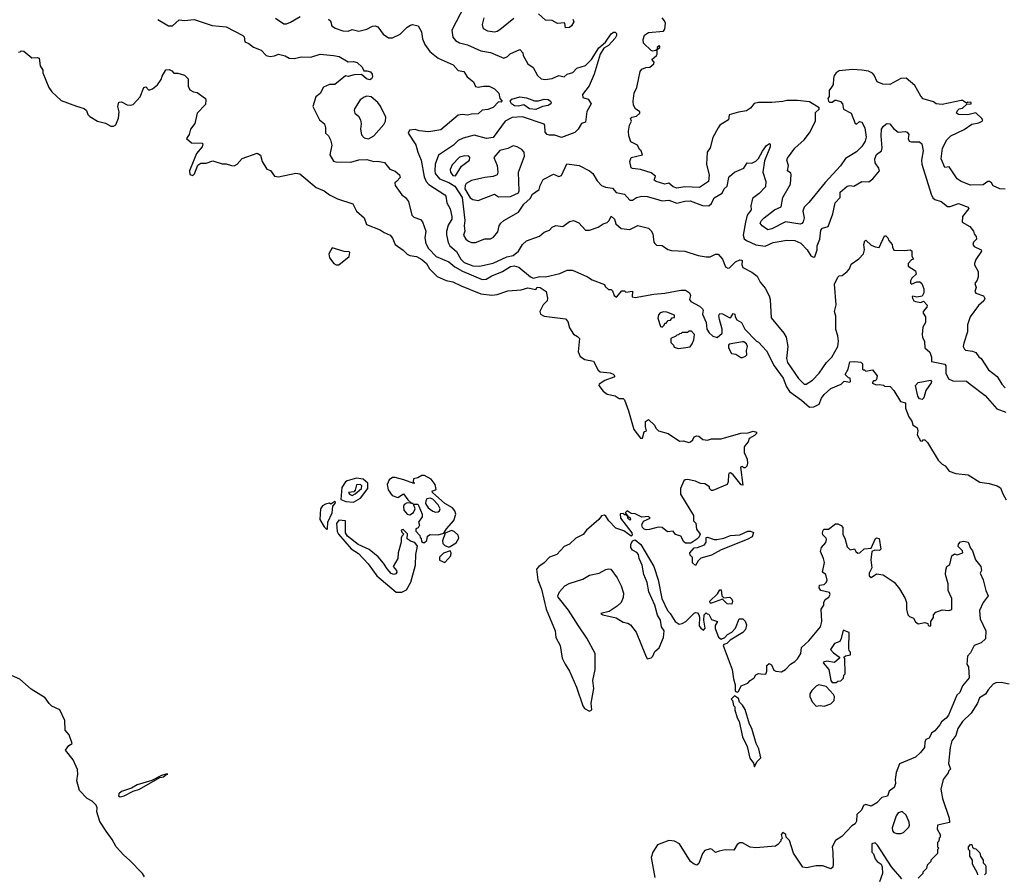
# Model space of a CAD drawing. Extents: x 2239805 to 2396427, y 665731 to 772158.
# Tile 135 of 256: x 2306485 to 2313828, y 711109 to 717482. Entities that reach past the tile are written whole.
import ezdxf

# ---------------------------------------------------------------- set-up
doc = ezdxf.new("R2010")
doc.units = 0

msp = doc.modelspace()

# ---------------------------------------------------------------- linework, layer by layer
at = {"layer": '0CON05XD'}
for points in [[(2309801.2, 717585), (2309707.1, 717405), (2309715, 717352.5), (2309735.5, 717325.5), (2309765, 717308.5), (2309823.3, 717295), (2309925, 717249.4), (2309995, 717236.9), (2310095, 717193.8), (2310123.6, 717206.4), (2310143.9, 717226.1), (2310215, 717260), (2310235.9, 717235.9), (2310240, 717215), (2310275, 717152.5), (2310313.3, 717125), (2310346, 717065), (2310375, 717041.2), (2310403.6, 717036.4), (2310455, 717043.3), (2310506.2, 717066.2)], [(2310610, 717485), (2310617.5, 717465), (2310600, 717435), (2310585, 717423.3), (2310555, 717420), (2310550, 717455), (2310545, 717457.5), (2310495, 717453.8), (2310455, 717476.2), (2310405, 717478), (2310355, 717526.7)], [(2307515, 717484), (2307595, 717435.8), (2307625, 717436), (2307675, 717482), (2307715, 717476), (2307785, 717483.3), (2307919.7, 717439.7), (2308025, 717429.4), (2308148.8, 717365), (2308158, 717355), (2308165, 717317.5), (2308195, 717303.8), (2308228.1, 717278.1), (2308285, 717254.2), (2308322.5, 717215), (2308353, 717207), (2308385, 717211.2), (2308415, 717224), (2308465, 717212), (2308495, 717194), (2308535, 717192), (2308585, 717204), (2308655, 717201.2), (2308725, 717225.8), (2308826.1, 717216.1), (2308867.3, 717207.3), (2308935, 717168.8), (2308975, 717170), (2309002.7, 717162.7), (2309039.1, 717129.1), (2309051.7, 717101.7), (2309075, 717101.2), (2309101.9, 717091.9), (2309114.5, 717074.5), (2309116.9, 717055), (2309109.2, 717040.8), (2309095, 717034.4), (2309071.8, 717041.8), (2309033, 717073), (2308978.3, 717071.7), (2308935, 717057.5), (2308915, 717062.5), (2308835, 716997.5), (2308795, 716997.5), (2308751.7, 716978.3), (2308725, 716932.5), (2308693.9, 716906.1), (2308670, 716835), (2308721.2, 716735), (2308758.8, 716705), (2308765.9, 716675.9), (2308766.1, 716636.1), (2308786.7, 716615), (2308803.3, 716585), (2308813.3, 716545), (2308796.7, 716475), (2308825, 716427.5), (2308841.7, 716421.7), (2308955, 716420.6), (2309015, 716435.7), (2309075, 716439.2), (2309125, 716423.8), (2309155, 716426.2), (2309206.4, 716416.4), (2309245, 716367.5), (2309285, 716352.5), (2309316.7, 716325), (2309322.5, 716305), (2309294, 716276), (2309283.8, 716265), (2309286.2, 716245), (2309333.8, 716175), (2309363.3, 716155), (2309385, 716126.7), (2309410, 716025), (2309425, 716010), (2309475, 715991.2), (2309490, 715975), (2309514, 715905), (2309507.1, 715855), (2309513.4, 715813.4), (2309534.5, 715774.5), (2309592, 715715), (2309685, 715677.3), (2309729.8, 715639.8), (2309786.7, 715606.7), (2309935, 715543.6), (2309962.8, 715547.2), (2310005, 715572.2), (2310085, 715603.3), (2310145, 715640.8), (2310173.6, 715646.4), (2310207, 715637), (2310293.6, 715565), (2310315, 715554.8), (2310365, 715565.8), (2310405, 715564), (2310512, 715588), (2310567, 715613), (2310605, 715613.3), (2310625, 715606.7), (2310720, 715565), (2310755, 715542.5), (2310845, 715507.5), (2310851.7, 715491.7), (2310875, 715470), (2310895, 715470), (2310905, 715460), (2310917.5, 715425), (2310935, 715412.5), (2310975, 715460), (2310995, 715460), (2311005, 715450), (2311055, 715457.5), (2311052.5, 715415), (2311075, 715411.1), (2311215, 715435.5), (2311295, 715441.5), (2311415, 715466), (2311450, 715465), (2311480, 715445), (2311487.5, 715425), (2311480, 715395), (2311490.7, 715380.7), (2311555, 715346.2), (2311576.7, 715325), (2311581.2, 715315), (2311576.7, 715285), (2311603.3, 715225), (2311610, 715175), (2311627, 715147), (2311655, 715122.5), (2311687, 715113), (2311722.5, 715145), (2311723, 715173), (2311703.3, 715245), (2311700, 715275), (2311705, 715290), (2311725, 715287.5), (2311775, 715260), (2311788.3, 715261.7), (2311805, 715290), (2311817.5, 715285), (2311820, 715265), (2311833.6, 715243.6), (2311866.7, 715225), (2311892, 715175), (2311980, 715085)], [(2308393, 717493), (2308455, 717451.2), (2308475, 717451.2), (2308505, 717464), (2308576.7, 717505)], [(2308787.5, 717485), (2308803.6, 717473.6), (2308812.5, 717435), (2308838.3, 717418.3), (2308895, 717398.6), (2308935, 717396.2), (2308965, 717408), (2309015, 717396), (2309075, 717410), (2309115, 717433.8), (2309135, 717436.2), (2309155, 717428.8), (2309195, 717373.8), (2309235, 717345.8), (2309265, 717347.1), (2309323.3, 717373.3)], [(2310170, 717490), (2310065, 717406.7), (2310045.9, 717394.1), (2310025, 717390), (2309975, 717397.5), (2309945, 717412.5), (2309937.5, 717445), (2309949.2, 717495)], [(2312543.3, 716986.7), (2312522.5, 716955), (2312521.7, 716908.3), (2312512.5, 716895), (2312517.5, 716875), (2312525, 716867.5), (2312543, 716867), (2312565, 716882.5), (2312575, 716882.5), (2312605, 716872.5), (2312620, 716855), (2312627.5, 716815), (2312685, 716783.8), (2312715, 716707.5), (2312725, 716702.5), (2312747, 716723), (2312765, 716716.7), (2312788, 716675), (2312798.1, 716605), (2312790.5, 716575), (2312765, 716536.7), (2312725, 716496.9), (2312642.3, 716447.7), (2312605, 716391.2), (2312491.1, 716268.9), (2312371.1, 716118.9), (2312336.2, 716085), (2312324, 716055), (2312334, 716005), (2312328, 715975), (2312317.3, 715962.7), (2312305, 715958), (2312196.1, 715973.9), (2312095, 715922.2), (2312065, 715916), (2312021.2, 715945), (2312008, 715965), (2312016, 715985), (2312036, 716005), (2312112.9, 716065), (2312164.5, 716085.5), (2312175.4, 716155), (2312234.3, 716255), (2312237.1, 716327.1), (2312235, 716337.5), (2312211.2, 716355), (2312219.2, 716395), (2312206.7, 716435), (2312211.2, 716448.8), (2312265.4, 716524.6), (2312334.3, 716585), (2312375, 716637.5), (2312418.6, 716725), (2312420.9, 716789.1), (2312447.5, 716815), (2312447.5, 716825), (2312375, 716868.8), (2312285, 716878.1), (2312205, 716880), (2312175, 716871.2), (2312095, 716864.6), (2311994.6, 716865.4), (2311962.7, 716857.3), (2311935, 716822.5), (2311905, 716802.2), (2311845, 716792.9), (2311775, 716772.5), (2311770, 716735), (2311706.7, 716695), (2311693.8, 716675), (2311655, 716603.3), (2311635, 716527.5), (2311611.2, 716495), (2311606.2, 716405), (2311626.5, 716323.5), (2311621.9, 716275), (2311555, 716229.4), (2311445, 716234.4), (2311385, 716226.7), (2311358, 716235), (2311325, 716262), (2311295, 716256), (2311232.5, 716275), (2311217.5, 716285), (2311227.5, 716315), (2311195, 716339.2), (2311115, 716364.2), (2311055, 716371.2), (2311045, 716377.5), (2311036, 716425), (2311045, 716453.3), (2311130, 716475), (2311120, 716505), (2311107.5, 716515), (2311092.5, 716545), (2311042.1, 716572.1), (2311027.5, 716615), (2311025, 716650), (2311033.8, 716695), (2311047.5, 716725), (2311041.2, 716745), (2311050, 716755), (2311085, 716762.5), (2311110, 716785), (2311110, 716795), (2311077, 716817), (2311062, 716845), (2311059.2, 716875), (2311066.9, 716933.1), (2311086.4, 716976.4), (2311112.5, 717095), (2311125, 717112.5), (2311153.9, 717126.1), (2311185, 717127.5), (2311215, 717152.5), (2311216.7, 717165), (2311200, 717185), (2311233.3, 717215), (2311240, 717225), (2311240, 717260), (2311260, 717275), (2311260, 717285), (2311253, 717287), (2311240, 717275), (2311240, 717260), (2311228.3, 717251.7), (2311205, 717247.5), (2311195, 717252.5), (2311136.4, 717306.4), (2311134, 717335), (2311145, 717366.7), (2311175, 717386), (2311285, 717396.7), (2311295, 717410), (2311300.8, 717455), (2311294.3, 717474.3), (2311276.7, 717495)], [(2309323.3, 717373.3), (2309374.3, 717425.7), (2309399.3, 717440.7), (2309415, 717446.7), (2309455.8, 717435.8), (2309482.5, 717392.5), (2309489.7, 717339.7), (2309505.7, 717295.7), (2309543.3, 717245), (2309605, 717195.8), (2309717.5, 717145), (2309755, 717102.5), (2309796.1, 717096.1), (2309822.5, 717055), (2309869.3, 717019.3), (2309885, 716982.5), (2309905, 716977.5), (2309944.1, 716985.9), (2309985, 716986), (2310025, 716966.7), (2310057.5, 716935), (2310066.7, 716895), (2310082.5, 716875), (2310075, 716867.5), (2310055, 716870), (2310015, 716826.7), (2309975, 716811.2), (2309935, 716807.5), (2309905, 716778.8), (2309855, 716778), (2309825, 716769.2), (2309785, 716775.7), (2309755, 716770), (2309625, 716660), (2309535, 716646.7), (2309465, 716652.5), (2309435, 716663.3), (2309391.7, 716658.3), (2309382.5, 716635), (2309439.5, 716549.5), (2309454.2, 716495), (2309478.1, 716435), (2309500.9, 716310.9), (2309515.3, 716275.3), (2309535, 716253.1), (2309655, 716175.8), (2309662, 716165), (2309669.2, 716115), (2309695, 716072.5), (2309707.5, 716015), (2309707.1, 715995), (2309681.3, 715948.7), (2309667.6, 715902.4), (2309667.6, 715877.6), (2309681.1, 715821.1), (2309692.5, 715795), (2309743.4, 715753.4), (2309775.3, 715695.3), (2309800.7, 715670.7), (2309865, 715646.4), (2309915, 715644.4), (2310015, 715666.4), (2310116.8, 715713.2), (2310165, 715723.1), (2310206, 715755), (2310235, 715806.7), (2310265, 715833.3), (2310361.7, 715868.3), (2310395, 715896.7), (2310435, 715913.3), (2310456.4, 715933.6), (2310483, 715947), (2310535, 715940), (2310585, 715976.7), (2310615, 715983.8), (2310655, 715968), (2310705, 715911.2), (2310735, 715912), (2310800, 715935), (2310835, 715960), (2310865, 715970), (2310880, 715985), (2310895, 716017.5), (2310920, 715995), (2310930.6, 715960.6), (2310970, 715925), (2311035, 715916.7), (2311095, 715948), (2311175, 715926.7), (2311195, 715907.5), (2311206.7, 715885), (2311213.6, 715823.6), (2311221.7, 715811.7), (2311235, 715800), (2311277, 715797), (2311318.3, 715768.3), (2311345, 715761.2), (2311445, 715756.7), (2311545, 715723.3), (2311605, 715712.5), (2311635, 715712.5), (2311675, 715732.5), (2311695, 715732.5), (2311725, 715696.7), (2311749.5, 715639.5), (2311765, 715628.8), (2311777.3, 715632.7), (2311823.4, 715676.6), (2311855, 715690.5), (2311868.9, 715688.9), (2311874, 715685), (2311871.4, 715655), (2311876.7, 715635), (2311945, 715598.8), (2311985, 715570), (2312006.2, 715525), (2312045, 715480), (2312073.9, 715423.9), (2312082, 715395), (2312088.9, 715258.9), (2312184.3, 715144.3), (2312200.8, 715115), (2312214.4, 715045), (2312204.2, 714955), (2312210, 714925), (2312293.8, 714805), (2312335, 714763.8), (2312350, 714765), (2312396.2, 714795), (2312446.2, 714845), (2312501.2, 714925), (2312541.2, 714965), (2312585.8, 715045), (2312591.2, 715085), (2312586.2, 715125), (2312570.5, 715170.5), (2312571.7, 715271.7), (2312561.2, 715305), (2312573.3, 715355), (2312560.7, 715509.3), (2312585, 715562.5), (2312595, 715572.5), (2312617.5, 715575), (2312655, 715603.3), (2312673.3, 715625), (2312685, 715660), (2312742, 715698), (2312776.7, 715735), (2312784, 715765), (2312780.8, 715805), (2312787, 715833), (2312795, 715837.5), (2312835, 715801.2), (2312865, 715787.5), (2312895, 715782.5), (2312935, 715870), (2312945, 715870), (2312960, 715855), (2312967.5, 715835), (2312992.5, 715805), (2312993.3, 715785), (2313005, 715762.5), (2313085, 715760), (2313125, 715766.7), (2313138.3, 715758.3), (2313138.3, 715718.3), (2313150, 715695), (2313135, 715690), (2313110, 715665), (2313110, 715645), (2313165, 715610), (2313170, 715585), (2313137.5, 715555), (2313127.5, 715535), (2313128.3, 715518.3), (2313135, 715510), (2313175, 715527.5), (2313197, 715527), (2313212.5, 715515), (2313227.5, 715475), (2313227.5, 715445), (2313215, 715420), (2313175, 715412.5), (2313145, 715420), (2313140, 715415), (2313142.5, 715405), (2313152.5, 715385), (2313165, 715380), (2313205, 715373.3), (2313225, 715382.5), (2313253, 715353), (2313250.7, 715339.3), (2313222.5, 715305), (2313223, 715293), (2313240, 715265), (2313240, 715225), (2313220.7, 715189.3), (2313216.2, 715135), (2313216.7, 715115), (2313233, 715083), (2313236.1, 715036.1), (2313271.7, 715001.7), (2313284, 714965), (2313285, 714933.8), (2313385, 714912.5), (2313390.7, 714900.7), (2313392.5, 714845), (2313412.7, 714802.7), (2313445, 714789.2), (2313545, 714786.2), (2313573.3, 714765), (2313685, 714680), (2313770.7, 714580.7), (2313840, 714555)], [(2310506.2, 717066.2), (2310545, 717056.7), (2310567.5, 717075), (2310610.9, 717089.1), (2310640.5, 717119.5), (2310705, 717139.4), (2310750, 717185), (2310805, 717270.8), (2310854, 717315), (2310895, 717375.8), (2310912.2, 717387.8), (2310925, 717388.9), (2310935, 717378), (2310935.9, 717365), (2310925.5, 717344.5), (2310875, 717288.9), (2310840.9, 717269.1), (2310814.2, 717225), (2310769, 717075), (2310732.4, 716987.6), (2310682.2, 716925), (2310685, 716901.2), (2310725, 716889.2), (2310746.2, 716855), (2310713.3, 716796.7), (2310705, 716717.5), (2310675, 716707.5), (2310650, 716665), (2310625, 716640), (2310525, 716604.2), (2310475, 716622), (2310435, 716620), (2310417.5, 716625), (2310403.6, 716643.6), (2310401.2, 716695), (2310395, 716703.3), (2310235, 716757.1), (2310156.4, 716753.6), (2310105, 716724.3), (2310015, 716604.3), (2309965, 716597.1), (2309875, 716620), (2309791.1, 716598.9), (2309755, 716580), (2309720, 716545), (2309607.4, 716472.6), (2309583.1, 716405), (2309580, 716355), (2309584.5, 716335), (2309616, 716296), (2309685, 716268.5), (2309730.2, 716240.2), (2309783.8, 716155), (2309805.6, 715985), (2309800, 715945), (2309804, 715905), (2309794.2, 715875), (2309811.2, 715845), (2309830.8, 715830.8), (2309855, 715821.2), (2309885, 715821.2), (2309952.7, 715847.3), (2309995, 715848.8), (2310018.8, 715861.2), (2310049.5, 715900.5), (2310061.2, 715945), (2310073.3, 715965), (2310095.9, 715984.1), (2310205, 716046.2), (2310245.4, 716105), (2310292.6, 716147.4), (2310310, 716180), (2310360, 716215), (2310366.2, 716245), (2310388.8, 716291.2), (2310465, 716330), (2310505, 716312.5), (2310525, 716320), (2310565, 716407.5), (2310657.5, 716395), (2310735, 716354), (2310760, 716335), (2310791.1, 716281.1), (2310825, 716246.2), (2310853, 716233), (2310905, 716226.2), (2310934.1, 716194.1), (2310995, 716181.2), (2311035, 716136.2), (2311055, 716136.2), (2311085, 716156.2), (2311124.2, 716165.8), (2311165, 716163.6), (2311226.7, 716146.7), (2311275, 716131.2), (2311325.5, 716135.5), (2311385, 716113.8), (2311445, 716128.8), (2311485, 716130.8), (2311577.3, 716097.3), (2311625, 716094.2), (2311645, 716111.2), (2311665, 716153.8), (2311722.7, 716187.3), (2311739.2, 716220.8), (2311760.7, 716239.3), (2311774.4, 716305), (2311782, 716315), (2311815, 716343.8), (2311886.4, 716373.6), (2311910, 716415), (2311945, 716411.2), (2311975, 716426.2), (2311995, 716446.7), (2312025, 716502.5), (2312055, 716542.5), (2312077.5, 716557.5), (2312082.5, 716552.5), (2312081.2, 716535), (2312040.3, 716429.7), (2312028, 716345), (2312048.8, 716275), (2312046.2, 716235), (2312000, 716185), (2311950.7, 716149.3), (2311937.5, 716095), (2311940, 716065), (2311909.4, 716025), (2311898.2, 715971.8), (2311881.4, 715875), (2311888.8, 715848.8), (2311904.4, 715834.4), (2311975, 715802.5), (2312045, 715792), (2312105, 715820), (2312134.1, 715825.9), (2312205, 715838), (2312265, 715835.8), (2312310, 715815), (2312358.6, 715765), (2312385, 715721.2), (2312405, 715710), (2312415, 715712.5), (2312431.2, 715765), (2312433.3, 715795), (2312452.9, 715845), (2312458.3, 715911.7), (2312471.7, 715928.3), (2312515, 715940), (2312550, 716035), (2312566, 716115), (2312602.5, 716155), (2312604, 716195), (2312655, 716240), (2312675, 716246), (2312705, 716241.2), (2312765, 716276), (2312816.4, 716273.6), (2312847.5, 716295), (2312896.4, 716353.6), (2312892.5, 716375), (2312864.2, 716414.2), (2312862.5, 716445), (2312874.5, 716475.5), (2312912, 716505), (2312916.6, 716526.6), (2312909.5, 716615), (2312912.5, 716665), (2312923.3, 716685), (2312945, 716704), (2312955, 716708.6), (2312973.3, 716705), (2313000.3, 716670.3), (2313035, 716643.8), (2313088, 716648), (2313103.6, 716643.6), (2313116.7, 716626.7), (2313111.2, 716595), (2313117, 716577), (2313135, 716570), (2313195, 716570), (2313213.3, 716555), (2313222.9, 716505), (2313210, 716435), (2313213.4, 716403.4), (2313281.1, 716181.1), (2313295, 716153.8), (2313310.5, 716140.5), (2313356.2, 716126.2), (2313405, 716089.2), (2313425, 716088), (2313485, 716110), (2313557.5, 716085), (2313562.5, 716075), (2313516.7, 716015), (2313513, 715973), (2313569.4, 715939.4), (2313598.8, 715905), (2313604, 715884), (2313617.5, 715865), (2313620, 715845), (2313597, 715823), (2313592.5, 715805), (2313601.7, 715791.7), (2313655.8, 715765.8), (2313658.8, 715755), (2313615.9, 715694.1), (2313606.2, 715665), (2313606.2, 715655), (2313633.6, 715603.6), (2313633.6, 715563.6), (2313625, 715540), (2313607.5, 715515), (2313617.5, 715485), (2313607.5, 715455), (2313615, 715442.5), (2313672.3, 715422.3), (2313683, 715403), (2313676.2, 715385), (2313635, 715351.2), (2313573.3, 715265), (2313553.9, 715206.1), (2313553.3, 715155), (2313525, 715070), (2313522, 715045), (2313530, 715025), (2313538, 715018), (2313590.3, 715010.3), (2313615, 715000), (2313638, 714968), (2313656, 714955), (2313710.9, 714870.9), (2313775, 714822), (2313808.6, 714765), (2313835, 714736)], [(2306475, 717240), (2306488.3, 717241.7), (2306495, 717250), (2306515, 717247.5), (2306575, 717197.5), (2306615, 717200), (2306630, 717195), (2306638.3, 717138.3), (2306656.4, 717106.4), (2306657.5, 717085), (2306703.3, 716975), (2306725, 716943.3), (2306795, 716880), (2306907.7, 716837.7)], [(2306907.7, 716837.7), (2306965, 716820), (2306983.6, 716803.6), (2306993.3, 716775), (2307009.2, 716759.2), (2307066.2, 716726.2), (2307125, 716709.6), (2307165, 716688.9), (2307185, 716687.1), (2307201.1, 716698.9), (2307221.7, 716748.3), (2307226.2, 716795), (2307217.5, 716835), (2307225, 716866.7), (2307245, 716870), (2307286, 716846), (2307315, 716843.8), (2307330.5, 716849.5), (2307382.5, 716907.5), (2307410, 716975), (2307425, 716980), (2307445, 716960), (2307455, 716960), (2307475, 716967.5), (2307513, 716997), (2307540, 717035), (2307548.3, 717061.7), (2307575, 717107.5), (2307599.3, 717109.3), (2307620, 717100), (2307635, 717082.5), (2307665, 717082.5), (2307715, 717067.5), (2307741.7, 717041.7), (2307742.5, 716985), (2307755, 716960), (2307780, 716945), (2307808.3, 716938.3), (2307870, 716895), (2307872.5, 716885), (2307871.7, 716848.3), (2307807.5, 716785), (2307791.7, 716708.3), (2307760, 716665), (2307750, 716625), (2307730, 716595), (2307765, 716562.5), (2307845, 716560), (2307850, 716555), (2307847, 716533), (2307802.5, 716485), (2307783.3, 716435), (2307750.8, 716355), (2307755, 716327.5), (2307775, 716320), (2307787.7, 716332.3), (2307813.9, 716396.1), (2307835, 716412.5), (2307875, 716412.5), (2307925, 716430), (2307995, 716407.5), (2308025, 716407.5), (2308063.6, 716393.6), (2308085, 716393.3), (2308107.5, 716405), (2308145, 716447.5), (2308257, 716487), (2308280.7, 716470.7), (2308293.8, 716425), (2308327, 716367), (2308355, 716356.7), (2308385.6, 716315.6), (2308415, 716310), (2308545, 716337.5), (2308575, 716332.5), (2308695, 716230.5), (2308755.5, 716205.5), (2308795, 716176.2), (2308855, 716146.2), (2308968.3, 716108.3), (2308997.5, 716055), (2309053.8, 716005), (2309072.5, 715955), (2309174.2, 715914.2), (2309202.5, 715895), (2309246.7, 715875), (2309265, 715853.3), (2309284.6, 715804.6), (2309345, 715764.2), (2309375, 715732.5), (2309395, 715723.3), (2309445, 715715.6), (2309485, 715694.3), (2309517.5, 715665), (2309542, 715625), (2309597.9, 715567.9), (2309665, 715536.2), (2309715, 715527.1), (2309776.3, 715496.3), (2309925, 715436.5), (2310005, 715426.5), (2310046.8, 715433.2), (2310125, 715460.8), (2310225, 715466.2), (2310275, 715483.3), (2310335, 715470), (2310345, 715486.7), (2310367.5, 715485), (2310410, 715455), (2310422, 715405), (2310418, 715385), (2310390, 715355), (2310363.3, 715305), (2310370, 715285), (2310395, 715270.8), (2310555, 715250), (2310571.7, 715231.7), (2310584, 715184), (2310615.8, 715135.8), (2310645, 715120), (2310658.6, 715105), (2310650.7, 715005), (2310665, 714970), (2310698.8, 714948.8), (2310764.3, 714934.3), (2310798.8, 714868.8), (2310813.3, 714855), (2310887.9, 714847.9), (2310909.7, 714839.7), (2310923.3, 714825), (2310916.7, 714815), (2310849.3, 714790.7), (2310806.7, 714765), (2310804.2, 714755), (2310835, 714711.9), (2310865, 714690), (2310925.8, 714675.8), (2310955, 714657.5), (2310985, 714656.7), (2310995, 714646.7), (2311025.7, 714565), (2311065.8, 714425.8), (2311115, 714362.5), (2311128.3, 714361.7), (2311141.7, 714408.3), (2311160, 714415), (2311152.5, 714445), (2311152.5, 714485), (2311175, 714500), (2311219.3, 714459.3), (2311230, 714435), (2311250, 714415), (2311320, 714395), (2311405, 714340), (2311435, 714342.5), (2311475, 714330), (2311487, 714333), (2311505, 714350), (2311515, 714370), (2311535, 714377.5), (2311550, 714375), (2311580.7, 714350.7), (2311615, 714347.5), (2311645, 714357.5), (2311715, 714356.7), (2311862.6, 714397.4), (2311918.3, 714401.7), (2311955, 714413.8), (2311980, 714405), (2311980, 714395), (2311965, 714380), (2311925, 714360), (2311917, 714333), (2311892.5, 714305), (2311888.3, 714291.7), (2311887.5, 714255), (2311910, 714205), (2311912.5, 714175), (2311907, 714153), (2311895, 714140), (2311885, 714140), (2311875, 714150), (2311860, 714145), (2311878.3, 714011.7), (2311865, 714012.5), (2311805, 714087.5), (2311785, 714102.5), (2311775, 714100), (2311770.7, 714089.3), (2311767.5, 714035), (2311760, 714015), (2311655, 713970), (2311645, 713970), (2311630, 713985), (2311628.3, 713998.3), (2311595, 714020), (2311563, 714023), (2311525, 714040), (2311465, 714052.5), (2311448.3, 714051.7), (2311437, 714043), (2311413.3, 713985), (2311413.6, 713943.6), (2311510, 713785), (2311510, 713745), (2311527, 713727), (2311533, 713683), (2311560, 713645), (2311552.5, 713625), (2311535, 713607.5), (2311490.7, 713579.3), (2311449.3, 713579.3), (2311437, 713587), (2311415, 713630), (2311375, 713642.5), (2311357.5, 713667.5), (2311315, 713662), (2311275.7, 713695.7), (2311246.4, 713696.4), (2311180.7, 713679.3), (2311156.9, 713676.9), (2311142.2, 713682.2), (2311130, 713695), (2311123.8, 713715), (2311137.3, 713742.7), (2311186.4, 713763.6), (2311175, 713777.5), (2311125, 713772.5), (2311075, 713797.5), (2311045, 713800), (2311015, 713820), (2311000, 713805), (2311020, 713780), (2311038.3, 713768.3), (2311040, 713755), (2311035, 713750), (2311020, 713765), (2311020, 713780), (2311011.7, 713781.7), (2311010, 713790), (2310995, 713790), (2310985, 713800), (2310963.3, 713796.7), (2310966.7, 713765), (2311050, 713655), (2311053.3, 713636.7), (2311045, 713631.2), (2310990, 713670), (2310930.8, 713690.8), (2310879.2, 713745), (2310855, 713780), (2310845, 713786), (2310825, 713781.2), (2310804, 713755), (2310712.9, 713675), (2310687.1, 713642.9), (2310632, 713615), (2310585, 713571.4), (2310545.5, 713554.5), (2310490, 713495), (2310436.7, 713475), (2310397.4, 713432.6), (2310356.2, 713405), (2310340, 713385), (2310349.6, 713305), (2310377.1, 713235), (2310410.5, 713085), (2310477.5, 712925), (2310482.5, 712875), (2310514.7, 712815), (2310531.6, 712721.6), (2310551.6, 712675), (2310586.1, 712625), (2310638.2, 712505), (2310684.8, 712364.8), (2310697.8, 712345), (2310734.2, 712325.8), (2310750.8, 712335), (2310746.7, 712385), (2310767.3, 712495), (2310759.6, 712555), (2310775.4, 712635), (2310777.5, 712755), (2310715, 712870.8), (2310652.6, 712962.6), (2310578.1, 713078.1), (2310500, 713175), (2310498.1, 713185), (2310510.4, 713215), (2310550.6, 713259.4), (2310582, 713278), (2310685, 713310), (2310735, 713338.6), (2310805.2, 713354.8), (2310855, 713381.8), (2310875, 713386.9), (2310893.6, 713383.6), (2310939.7, 713319.7), (2310970.3, 713260.3), (2310988, 713205), (2310985.8, 713174.2), (2310969.2, 713135), (2310941.5, 713108.5), (2310880.5, 713069.5), (2310820, 713055), (2310832.5, 713045), (2310932.2, 713022.2), (2310985, 712988), (2311020.9, 712980.9), (2311039.6, 712969.6), (2311082.2, 712915), (2311151.9, 712741.9), (2311164.6, 712714.6), (2311195, 712723.6), (2311206.3, 712735), (2311220.7, 712769.3), (2311255, 712798.1), (2311286.2, 712875), (2311292.2, 712925), (2311270.9, 712955), (2311264.6, 713005), (2311242.2, 713042.2), (2311221.3, 713115), (2311177.8, 713215), (2311164.7, 713285), (2311140.7, 713345), (2311128.2, 713415), (2311104.6, 713465), (2311098.9, 713495), (2311088.3, 713508.3), (2311056.1, 713525), (2311042, 713545), (2311042.7, 713567.3), (2311055, 713596.7), (2311075, 713603.8), (2311118.3, 713568.3), (2311214.5, 713404.5), (2311247.5, 713305), (2311274.4, 713165), (2311316.2, 713075), (2311336.7, 713055), (2311374.1, 712994.1), (2311404.2, 712974.2), (2311425, 712978.1), (2311452.5, 712995), (2311515, 713056), (2311525, 713062), (2311539.2, 713059.2), (2311550, 713045), (2311553.6, 713026.4), (2311553, 712963), (2311563.6, 712943.6), (2311585, 712930), (2311597.5, 712945), (2311587.5, 713005), (2311590, 713045), (2311605, 713060), (2311611.7, 713051.7), (2311625, 713050), (2311645, 713010), (2311690, 712995), (2311672.5, 712965), (2311670.7, 712940.7), (2311696.4, 712876.4), (2311715, 712863.3), (2311742.5, 712875), (2311763.9, 712896.1), (2311796.7, 712915), (2311822.5, 712945), (2311850, 713015), (2311877.5, 713015), (2311895, 712997.5), (2311905, 712970), (2311898.8, 712935), (2311877.9, 712912.1), (2311783.9, 712856.1), (2311758.8, 712831.2), (2311735, 712822.5), (2311730, 712815), (2311797.5, 712635), (2311807, 712567), (2311821.7, 712521.7), (2311820, 712475), (2311835, 712467.5), (2311845, 712472.5), (2311865.9, 712514.1), (2311913.8, 712535), (2311931.2, 712555), (2311962.5, 712575), (2311975, 712596.7), (2311995, 712606.7), (2312013, 712603), (2312048.3, 712601.7), (2312057.5, 712625), (2312056.2, 712665), (2312075, 712681.2), (2312091.7, 712671.7), (2312110, 712630), (2312123, 712623), (2312165, 712620), (2312195, 712636.7), (2312234.1, 712675.9), (2312266.2, 712695), (2312286.2, 712715), (2312310, 712755), (2312315, 712800), (2312369.5, 712850.5), (2312457.5, 712955), (2312467.5, 712995), (2312463, 713087), (2312482.5, 713115), (2312482.5, 713135), (2312491.7, 713158.3), (2312520, 713175), (2312530, 713195), (2312525, 713210), (2312460, 713225), (2312447.5, 713245), (2312450, 713265), (2312485, 713270), (2312500, 713285), (2312506.7, 713303.3), (2312497.5, 713345), (2312472.5, 713362.5), (2312486.2, 713435), (2312480, 713465), (2312457.5, 713515), (2312463.3, 713545), (2312497, 713583), (2312502.5, 713605), (2312500, 713615), (2312475, 713640), (2312471.2, 713655), (2312477.5, 713675), (2312485, 713682.5), (2312517, 713683), (2312568.3, 713721.7), (2312585, 713722.5), (2312610.7, 713710.7), (2312623.3, 713695), (2312623.6, 713643.6), (2312637.5, 713615), (2312655, 713550), (2312678.3, 713528.3), (2312710, 713535), (2312720, 713515), (2312735, 713502.5), (2312750, 713505), (2312783.6, 713536.4), (2312835, 713540), (2312868, 713612)], [(2313835, 716218), (2313795, 716221.2), (2313745, 716242.5), (2313732.5, 716265), (2313716.1, 716276.1), (2313704.1, 716275.9), (2313669.3, 716250.7), (2313575, 716248.8), (2313505, 716275.6), (2313475, 716294.4), (2313417.5, 716385), (2313385, 716380), (2313355.8, 716445), (2313366, 716525), (2313400, 716585), (2313430, 716615), (2313527.6, 716662.4), (2313585, 716702), (2313637, 716713), (2313662.5, 716725), (2313667.5, 716735), (2313660, 716745), (2313615, 716786.7), (2313555, 716772.5), (2313485, 716773.8), (2313470, 716785), (2313477.5, 716805), (2313491.7, 716818.3), (2313515, 716823.3), (2313548.3, 716851.7), (2313580, 716855), (2313580, 716865), (2313555, 716866.7), (2313545, 716860), (2313515, 716880), (2313505, 716880), (2313365, 716849.2), (2313320, 716855), (2313298.8, 716868.8), (2313222.7, 716892.7), (2313205, 716912.5), (2313160.4, 716990.4), (2313096.2, 717045), (2313055, 717042.5), (2312975, 716997.5), (2312921.7, 717001.7), (2312878.8, 717018.8), (2312858.1, 717068.1), (2312844.2, 717084.2), (2312815, 717097.5), (2312764.4, 717105.6), (2312695, 717110), (2312595, 717100), (2312573.6, 717086.4), (2312560, 717065), (2312553, 717043), (2312551.7, 716998.3), (2312543.3, 716986.7)], [(2309085, 716594.2), (2309125, 716615.8), (2309200.2, 716699.8), (2309213.5, 716725), (2309215.5, 716754.5), (2309175.9, 716835.9), (2309155, 716864.4), (2309105, 716905.6), (2309075, 716912.5), (2309053.3, 716905), (2309025, 716883.8), (2308982.3, 716817.7), (2308980, 716805), (2308984.2, 716784.2), (2309011.7, 716761.7), (2309025.8, 716735.8), (2309031.2, 716705), (2309026.2, 716665), (2309035, 716622.5), (2309055, 716601.2), (2309085, 716594.2)], [(2310335, 716812.5), (2310287.6, 716817.6), (2310245, 716846), (2310205, 716836.5), (2310175, 716840.6), (2310153.6, 716855), (2310143.3, 716875), (2310155, 716888.2), (2310215, 716906.5), (2310265, 716899.5), (2310325, 716876.2), (2310355, 716876.9), (2310395, 716889.4), (2310425, 716885.9), (2310443.6, 716873.6), (2310449.1, 716865), (2310445.9, 716854.1), (2310427.2, 716842.8), (2310385, 716834.1), (2310335, 716812.5)], [(2309905, 716134), (2310025, 716181.2), (2310055, 716160), (2310145, 716162.2), (2310205, 716190), (2310209.2, 716205), (2310205.3, 716345), (2310248.6, 716465), (2310246.2, 716495), (2310230, 716515), (2310195, 716533.8), (2310165, 716540), (2310125, 716521.2), (2310065, 716507.5), (2310021.4, 716455), (2310045.6, 716395.6), (2310051.6, 716345), (2310044.6, 716325.4), (2310015, 716312.7), (2309954.2, 716305.8), (2309855, 716283), (2309815, 716260.3), (2309806.2, 716245), (2309805, 716221.2), (2309845, 716152.5), (2309865, 716140.8), (2309905, 716134)], [(2309735, 716318.2), (2309779.9, 716390.1), (2309839.2, 716435), (2309843.1, 716453.1), (2309835, 716464), (2309805, 716467.5), (2309765, 716455.8), (2309711.1, 716398.9), (2309696.4, 716365), (2309696.5, 716345), (2309715, 716320), (2309735, 716318.2)], [(2308865, 715652.7), (2308943, 715717), (2308947.5, 715745), (2308941.7, 715751.7), (2308905, 715753.8), (2308815, 715780), (2308790, 715735), (2308794.2, 715705), (2308827.1, 715665), (2308845, 715654.6), (2308865, 715652.7)], [(2311275, 715190), (2311290, 715205), (2311295, 715220), (2311305, 715220), (2311321.7, 715238.3), (2311338.3, 715241.7), (2311351.7, 715258.3), (2311368.3, 715261.7), (2311368.3, 715278.3), (2311311.7, 715301.7), (2311285, 715302.5), (2311262.5, 715295), (2311249.3, 715280.7), (2311243.8, 715255), (2311263, 715193), (2311275, 715190)], [(2311395, 715030), (2311435, 715033.8), (2311485, 715043.3), (2311500, 715065), (2311512.5, 715095), (2311517.5, 715135), (2311495, 715160), (2311475, 715160), (2311465, 715150), (2311425, 715150), (2311418.3, 715141.7), (2311405, 715140), (2311398.3, 715131.7), (2311385, 715130), (2311378.3, 715121.7), (2311340, 715105), (2311340, 715075), (2311360, 715055), (2311365, 715040), (2311395, 715030)], [(2311875, 714962.5), (2311898.3, 714971.7), (2311907, 714983), (2311905.8, 715015.8), (2311912.9, 715045), (2311905, 715063.8), (2311885, 715080), (2311875, 715080), (2311777, 715063), (2311770, 715055), (2311770, 715035), (2311793.6, 714993.6), (2311825, 714987.5), (2311863, 714963), (2311875, 714962.5)], [(2311980, 715085), (2311995, 715077.5), (2312055, 715012.5), (2312111.3, 714901.3), (2312179.7, 714809.7), (2312203.2, 714743.2), (2312225, 714708.8), (2312315.6, 714645.6), (2312375, 714593.5), (2312406.7, 714595), (2312446.4, 714613.6), (2312465, 714660), (2312485, 714686.7), (2312535, 714732.5), (2312610, 714765), (2312632.5, 714787.5), (2312675, 714780), (2312680, 714785), (2312678.3, 714808.3), (2312665, 714810), (2312640, 714835), (2312662.5, 714875), (2312675, 714930), (2312713.6, 714933.6), (2312757, 714927), (2312770, 714915), (2312770, 714875), (2312775, 714870), (2312785, 714870), (2312795, 714860), (2312845, 714870), (2312880, 714825), (2312875, 714800), (2312865, 714790), (2312851.7, 714788.3), (2312841.7, 714771.7), (2312875, 714760), (2312895, 714762.5), (2312927, 714757), (2312935, 714750), (2312977, 714747), (2313005, 714717.5), (2313052.5, 714635), (2313090, 714625), (2313090, 714585), (2313115, 714520), (2313137, 714487), (2313145, 714460), (2313177.5, 714437.5), (2313182.5, 714415), (2313177.5, 714385), (2313201.7, 714341.7), (2313215, 714340), (2313221.7, 714348.3), (2313235, 714350), (2313255, 714330), (2313335, 714197.5), (2313365, 714166.7), (2313387.5, 714155), (2313416.4, 714116.4), (2313465, 714096.7), (2313557, 714087), (2313645, 714033.3), (2313715, 714023.3), (2313775, 714006), (2313800, 713990), (2313816.7, 713945), (2313841.7, 713901.7)], [(2313215, 714648.6), (2313195, 714654.2), (2313183.6, 714673.6), (2313164.4, 714755), (2313184.7, 714775.3), (2313278, 714795), (2313284.4, 714785), (2313281.2, 714775), (2313242.3, 714717.7), (2313227, 714663), (2313215, 714648.6)], [(2309493, 713583), (2309505, 713583.3), (2309521.7, 713598.3), (2309525, 713630), (2309545, 713642.5), (2309605, 713641.2), (2309648.3, 713651.7), (2309666.7, 713685), (2309722.4, 713747.6), (2309738.5, 713795), (2309729.4, 713819.4), (2309711.6, 713841.6), (2309656, 713875), (2309563.3, 713955), (2309560, 713965), (2309591.7, 713978.3), (2309584, 714015), (2309552.5, 714055), (2309505, 714082.5), (2309485, 714082.9), (2309455, 714066), (2309421.7, 714058.3), (2309420, 714035), (2309430, 714025), (2309425, 714022.5), (2309350.6, 714050.6), (2309285, 714068.6), (2309265, 714068.6), (2309240.2, 714049.8), (2309224.4, 714015.6), (2309231.8, 713975), (2309263.5, 713933.5), (2309305, 713920), (2309346.4, 713946.4), (2309380.3, 713900.3), (2309407.5, 713877.5), (2309420, 713875), (2309375, 713878.8), (2309353.2, 713866.8), (2309348.1, 713851.9), (2309350.6, 713825), (2309373.4, 713793.4), (2309395, 713790), (2309422.3, 713807.7), (2309433.8, 713835), (2309421.7, 713868.3), (2309455, 713870), (2309462.5, 713855), (2309486.7, 713795), (2309487.5, 713775), (2309460, 713735), (2309467, 713713), (2309456.4, 713693.6), (2309440, 713685), (2309438.3, 713668.3), (2309470, 713635), (2309471.7, 713621.7), (2309480, 713615), (2309481.7, 713591.7), (2309493, 713583)], [(2308975, 713883.3), (2309026.2, 713913.8), (2309080.8, 713985), (2309080.8, 714025), (2309046.6, 714056.6), (2308997, 714063), (2308926.8, 714043.2), (2308913.8, 714035), (2308886.4, 713993.6), (2308880, 713905), (2308918.3, 713888.3), (2308975, 713883.3)], [(2308965, 713934.6), (2308987.1, 713945), (2309034.1, 713985), (2309036, 714005), (2309026.1, 714015), (2308997.3, 714012.7), (2308987.6, 713972.4), (2308977.9, 713962.1), (2308936.2, 713955), (2308945, 713942.5), (2308965, 713934.6)], [(2308775, 713680), (2308780, 713685), (2308782.5, 713735), (2308816.2, 713805), (2308820, 713855), (2308837.5, 713875), (2308840, 713885), (2308835, 713890), (2308805, 713870), (2308795, 713877.5), (2308765, 713870), (2308743.6, 713856.4), (2308727.5, 713835), (2308723.3, 713755), (2308755, 713700), (2308775, 713680)], [(2309585, 713810), (2309605, 713812.5), (2309615, 713818.8), (2309620.5, 713835), (2309605.3, 713865), (2309565, 713905.4), (2309545, 713913.7), (2309522.2, 713907.8), (2309512.7, 713895), (2309512.2, 713875), (2309531.8, 713841.8), (2309565, 713816.4), (2309585, 713810)], [(2309292.9, 713212.9), (2309335, 713213.1), (2309369.3, 713230.7), (2309401.4, 713288.6), (2309436.2, 713415), (2309439.2, 713495), (2309452.5, 713555), (2309432.5, 713582.5), (2309405, 713590), (2309375, 713610), (2309377, 713647), (2309345, 713680), (2309330, 713675), (2309335, 713660), (2309350, 713645), (2309335, 713630), (2309330, 713615), (2309329.2, 713585), (2309307.3, 713505), (2309304.5, 713465), (2309270, 713405), (2309295.4, 713375.4), (2309297.6, 713362.4), (2309290.2, 713349.8), (2309275, 713344.4), (2309255, 713352.9), (2309225, 713385.8), (2309198.5, 713428.5), (2309157.1, 713477.1), (2309090.7, 713530.7), (2309008.8, 713568.8), (2308930, 713630), (2308914.2, 713655.8), (2308913.8, 713743.8), (2308865, 713750), (2308846.7, 713725), (2308852.5, 713665), (2308862.5, 713645), (2308957.5, 713535), (2309010.8, 713500.8), (2309083.8, 713425), (2309147.5, 713335), (2309292.9, 713212.9)], [(2309685, 713547.5), (2309695, 713552.5), (2309739.4, 713580.6), (2309760.9, 713615), (2309755, 713638.6), (2309725, 713666), (2309705, 713672.5), (2309658.3, 713651.7), (2309638, 713595), (2309641.2, 713575), (2309655, 713560), (2309685, 713547.5)], [(2311525, 713412.5), (2311502.3, 713432.3), (2311502.5, 713472.5), (2311485, 713490), (2311482.5, 713505), (2311515, 713542.5), (2311540, 713545), (2311592.5, 713565), (2311603.3, 713585), (2311605, 713620), (2311615, 713622.5), (2311665, 713606.7), (2311685, 713606.7), (2311735, 713616.7), (2311785, 713636.2), (2311855, 713640), (2311915, 713667.5), (2311935, 713667.5), (2311958.3, 713658.3), (2311947.5, 713625), (2311910, 713605), (2311715, 713528.8), (2311645, 713490), (2311565, 713467.5), (2311543.9, 713446.1), (2311525, 713412.5)], [(2312868, 713612), (2312875, 713618.8), (2312893.6, 713613.6), (2312906.1, 713533.9), (2312896.1, 713523.9), (2312863.3, 713526.7), (2312840, 713515), (2312832, 713455), (2312840, 713395), (2312820, 713355), (2312820, 713335), (2312835, 713322.5), (2312875, 713350), (2312925, 713342.5), (2313006.4, 713286.4), (2313045, 713237.5), (2313088, 713165), (2313098, 713135), (2313098, 713085), (2313108.8, 713045), (2313121.7, 713031.7), (2313149.5, 713019.5), (2313165, 712992.5), (2313185, 712977.5), (2313235, 712987.5), (2313258.3, 712978.3), (2313260, 712965), (2313275, 712960), (2313280, 712965), (2313280, 712995), (2313300, 713025), (2313300, 713045), (2313317, 713063), (2313365, 713081.2), (2313415, 713076.2), (2313435.8, 713084.2), (2313437.1, 713165), (2313410, 713225), (2313408, 713275), (2313390, 713345), (2313392.3, 713377.7), (2313400, 713405), (2313421.7, 713418.3), (2313437.5, 713485), (2313455, 713497.5), (2313475, 713492.5), (2313517.5, 713505), (2313515, 713520), (2313483.6, 713553.6), (2313485, 713570), (2313500.7, 713589.3), (2313525, 713592.5), (2313557.5, 713585), (2313575, 713540), (2313591.7, 713521.7), (2313612.5, 713455), (2313653.3, 713405), (2313656.7, 713375), (2313647.5, 713355), (2313670, 713305), (2313690, 713225), (2313706.7, 713185), (2313668.8, 713135), (2313643.3, 713075), (2313646.7, 713015), (2313690, 712925), (2313686.2, 712865), (2313655, 712836.2), (2313602.5, 712815), (2313575, 712760), (2313552.5, 712735), (2313547.5, 712675), (2313560, 712655), (2313566.2, 712575), (2313516.7, 712515), (2313496.7, 712465), (2313473.8, 712445), (2313411.2, 712295), (2313395, 712273.3), (2313358.8, 712245), (2313347.1, 712222.9), (2313310, 712180), (2313285, 712162.5), (2313267.5, 712125), (2313242.5, 712115), (2313233.8, 712095), (2313232.5, 712055), (2313201.7, 712018.3), (2313165, 711982.5), (2313047, 711933), (2313020.8, 711869.2), (2313013.3, 711815), (2313016.7, 711785), (2313007, 711757), (2312970, 711730), (2312957.3, 711692.7), (2312915, 711682.9), (2312877, 711643), (2312835, 711616.7), (2312795, 711630), (2312778, 711622), (2312761.7, 711588.3), (2312728.6, 711555), (2312724.3, 711505), (2312715, 711486.2), (2312690.3, 711469.7), (2312615, 711390), (2312568.3, 711361.7), (2312543, 711313), (2312550, 711275), (2312552.5, 711185), (2312548.3, 711161.7), (2312535, 711150), (2312475, 711172.5), (2312425, 711172.5), (2312353, 711157), (2312325, 711163.3), (2312255.7, 711265.7), (2312225, 711360), (2312200, 711385), (2312197.5, 711405), (2312175, 711420), (2312162.5, 711405), (2312170, 711375), (2312160, 711365), (2312160, 711355), (2312140, 711330), (2312121.4, 711318.6), (2311975, 711305.5), (2311931.7, 711311.7), (2311875, 711342.5), (2311855, 711342.5), (2311835, 711330), (2311811.7, 711288.3), (2311745, 711292.5), (2311701.7, 711281.7), (2311675, 711272.5), (2311650, 711295), (2311635, 711300), (2311595, 711287.5), (2311576.4, 711263.6), (2311550.7, 711189.3), (2311535, 711177.5), (2311513.9, 711183.9), (2311487.5, 711205), (2311405, 711336.2), (2311367, 711357), (2311325, 711362), (2311242.4, 711327.6), (2311205.8, 711275), (2311194.3, 711234.3), (2311222.5, 711085)], [(2309655, 713433.8), (2309700, 713485), (2309702.5, 713505), (2309695, 713520), (2309645, 713503.3), (2309616.7, 713475), (2309615, 713452.5), (2309655, 713433.8)], [(2311795, 713122.5), (2311760, 713125), (2311725, 713160), (2311645, 713130), (2311635, 713130), (2311632.5, 713145), (2311689.3, 713200.7), (2311705, 713230), (2311715, 713230), (2311720, 713185), (2311735, 713170), (2311780, 713175), (2311795, 713160), (2311800, 713145), (2311795, 713122.5)], [(2312575, 712540), (2312585, 712550), (2312608.3, 712551.7), (2312628.3, 712571.7), (2312630, 712595), (2312640, 712605), (2312637.5, 712717.5), (2312631.7, 712728.3), (2312643, 712737), (2312680, 712745), (2312680, 712765), (2312670, 712775), (2312667.5, 712795), (2312671.7, 712911.7), (2312625, 712930), (2312611.7, 712868.3), (2312600, 712845), (2312560.7, 712829.3), (2312532.5, 712785), (2312555, 712760), (2312598.3, 712728.3), (2312598.3, 712721.7), (2312561.7, 712688.3), (2312505, 712697.5), (2312478.3, 712691.7), (2312477.5, 712685), (2312520, 712635), (2312533, 712553), (2312545, 712540), (2312575, 712540)], [(2307130.4, 711430.4), (2307083.4, 711503.4), (2307060, 711575), (2307061.9, 711605), (2307055.2, 711625), (2307025, 711654.6), (2306988, 711675), (2306931.2, 711735), (2306910, 711805), (2306919.1, 711855), (2306915, 711890), (2306885, 711962.5), (2306827.5, 712035), (2306850.5, 712069.5), (2306877.5, 712085), (2306855, 712150), (2306823.4, 712183.4), (2306822.7, 712255), (2306784.2, 712334.2), (2306725, 712364), (2306705, 712382), (2306675.4, 712425.4), (2306570.4, 712490.4), (2306485, 712564.4), (2306400.7, 712600.7)], [(2313865, 712526.2), (2313805, 712539.2), (2313765, 712536), (2313745, 712526.2), (2313706.2, 712485), (2313686.6, 712453.4), (2313643.3, 712425), (2313626.7, 712385), (2313579.4, 712310.6), (2313515, 712248.6), (2313480.4, 712195), (2313465.6, 712145), (2313436, 712104), (2313424.4, 712054.4), (2313412.5, 711935), (2313427, 711893), (2313411.7, 711878.3), (2313410, 711865), (2313372.5, 711815), (2313353.3, 711745), (2313366.7, 711675), (2313417, 711527), (2313420, 711495), (2313330, 711475), (2313327.5, 711445), (2313350, 711405), (2313350, 711385), (2313341.7, 711378.3), (2313340, 711355), (2313330, 711345), (2313330, 711315), (2313340, 711305), (2313330, 711295), (2313330, 711265), (2313280, 711215), (2313280, 711205), (2313253, 711177), (2313247, 711153), (2313220, 711125), (2313220, 711115), (2313185, 711080)], [(2312485, 712362.5), (2312535, 712380), (2312560, 712405), (2312562.5, 712435), (2312555, 712450), (2312499.2, 712509.2), (2312445, 712522.5), (2312425, 712512.5), (2312391.2, 712478.8), (2312378, 712455), (2312378, 712435), (2312395.9, 712395.9), (2312425, 712362.5), (2312455, 712366.7), (2312485, 712362.5)], [(2311965, 711910), (2311981.7, 711948.3), (2312011.7, 711978.3), (2311997.5, 712045), (2311978, 712085), (2311945.7, 712195), (2311927.5, 712227.5), (2311895, 712337.5), (2311875, 712370), (2311851.7, 712391.7), (2311845, 712420), (2311815, 712440), (2311790, 712415), (2311800, 712405), (2311808.3, 712368.3), (2311817, 712357), (2311817.5, 712335), (2311834.4, 712275), (2311849.2, 712249.2), (2311876, 712135), (2311911.2, 712061.2), (2311930, 711975), (2311958.3, 711938.3), (2311965, 711910)], [(2307235, 711686.5), (2307265, 711694.6), (2307330.9, 711729.1), (2307378, 711745), (2307530, 711830), (2307556.7, 711835), (2307577.5, 711852.5), (2307590, 711855), (2307575, 711856.7), (2307542.5, 711845), (2307471.2, 711808.8), (2307361.2, 711775), (2307319.1, 711750.9), (2307244.8, 711725.2), (2307225, 711708.6), (2307222.9, 711695), (2307235, 711686.5)], [(2313055, 711412.5), (2313075, 711420), (2313115, 711460), (2313120, 711475), (2313117, 711497), (2313095, 711550), (2313065, 711577.5), (2313035, 711567.5), (2313020, 711545), (2312992.5, 711455), (2312993, 711433), (2313005, 711420), (2313025, 711412.5), (2313055, 711412.5)], [(2307415, 711090), (2307400, 711115), (2307304, 711215), (2307260.6, 711250.6), (2307204.2, 711314.2), (2307175, 711368.1), (2307130.4, 711430.4)], [(2313064.1, 711074.1), (2312986.7, 711165), (2312882.5, 711325), (2312865, 711342.5), (2312840, 711335), (2312840, 711275), (2312851.7, 711261.7), (2312863.9, 711223.9), (2312880, 711205), (2312910, 711185), (2312917.5, 711165), (2312920, 711115), (2312897, 711053)], [(2313630, 711105), (2313628.3, 711118.3), (2313590, 711185), (2313590, 711215), (2313570, 711245), (2313570, 711285), (2313560, 711295), (2313560, 711315), (2313575, 711330), (2313585, 711330), (2313591.7, 711311.7), (2313601.7, 711301.7), (2313615, 711300), (2313645, 711270), (2313650, 711245), (2313670, 711215), (2313670, 711195), (2313687, 711177), (2313690, 711165), (2313690, 711115), (2313680, 711105)]]:
    msp.add_lwpolyline(points, dxfattribs=at)

doc.saveas('drawing.dxf')
